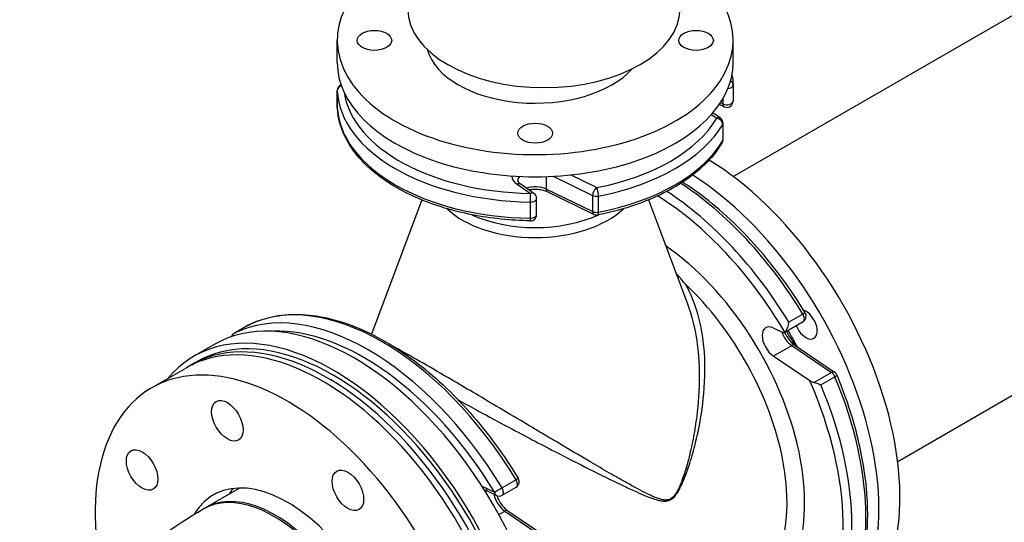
# Model space of a CAD drawing. Header units: millimetres. Extents: x 0 to 5940, y 0 to 4200.
# Tile 7 of 56: x 644 to 899, y 821 to 951. Entities that reach past the tile are written whole.
import ezdxf

# ---------------------------------------------------------------- set-up
doc = ezdxf.new("R2010")
doc.units = ezdxf.units.MM
doc.header["$LTSCALE"] = 50
doc.layers.add('02-LINIE-035', color=2, linetype='CONTINUOUS')

msp = doc.modelspace()

# ---------------------------------------------------------------- linework, layer by layer
at = {"layer": '02-LINIE-035'}
for p, q in [((828.96, 910.1), (1156.53, 1099.23)), ((871.52, 836.39), (1199.09, 1025.51)), ((726.56, 939.57), (726.56, 945.31)), ((828.96, 939.57), (828.96, 945.31)), ((726.57, 932.32), (726.57, 928.14)), ((726.57, 928.12), (726.57, 932.3)), ((828.94, 933.75), (828.94, 929.57)), ((826.31, 930.19), (826.31, 928.86)), ((826.65, 928.13), (825.4, 928.73)), ((826.31, 928.86), (825.68, 929.17)), ((823.36, 926.13), (824.75, 925.17)), ((825.65, 925.18), (823.71, 926.52)), ((826.26, 923.57), (826.26, 919.39)), ((826.35, 919.69), (826.35, 923.87)), ((780.64, 910.05), (780.64, 906.82)), ((782.43, 910.13), (792.61, 905.2)), ((793.64, 907.21), (786.89, 910.48)), ((773.1, 908.07), (776.52, 905.71)), ((777.43, 905.73), (774.01, 908.08)), ((792.61, 901.02), (780.64, 906.82)), ((778.12, 900.23), (778.12, 904.41)), ((792.94, 900.29), (780.97, 906.09)), ((792.61, 905.2), (792.61, 901.02)), ((794.15, 900.85), (794.15, 905.03)), ((748.45, 904.02), (735.41, 869.31)), ((776.48, 903.48), (776.48, 899.3)), ((807.07, 904.02), (817.07, 877.39)), ((847.02, 874.46), (843.4, 872.37)), ((703.49, 871.6), (699.87, 869.51)), ((699.9, 869.53), (703.52, 871.62)), ((842.3, 869.82), (847.05, 872.57)), ((839.35, 870.92), (841.6, 869.85)), ((694.92, 866.71), (689.49, 863.57)), ((839.35, 863.63), (844.1, 866.38)), ((844.1, 866.38), (854.42, 859.38)), ((844.9, 866.46), (855.22, 859.46)), ((848.77, 857.24), (839.35, 863.63)), ((688.93, 861.4), (690.29, 862.19)), ((678.52, 855.39), (687.57, 860.62)), ((854.42, 859.38), (849.91, 856.77)), ((851.65, 856.2), (855.27, 858.29)), ((772.8, 831.61), (769.18, 829.52)), ((701.28, 829.48), (692.27, 824.27)), ((767.28, 828.36), (765.03, 829.43)), ((765.48, 828.64), (767.72, 827.57)), ((769.21, 827.63), (772.83, 829.72)), ((768.33, 822.63), (769.88, 823.53)), ((769.88, 823.53), (780.2, 816.53)), ((770.68, 823.61), (781, 816.61))]:
    msp.add_line(p, q, dxfattribs=at)
for centre, start, end in [((728.17, 932.32), 113.1442, 180), ((827.34, 933.75), 0, 2.4743), ((728.17, 928.14), 180, 182.4743), ((827.34, 929.57), 244.1519, 0), ((824.75, 923.87), 0, 55.4697), ((824.75, 919.69), 329.6558, 0), ((776.52, 904.41), 0, 55.4697), ((776.52, 900.23), 269.1748, 0), ((793.64, 901.73), 244.1519, 281.0413), ((846.25, 873.95), 300, 31.2257), ((704.29, 870.21), 116.3273, 120), ((700.67, 868.12), 120, 161.3741), ((854.32, 858.13), 22.7611, 55.8481), ((772.03, 831.1), 300, 31.2257), ((768.41, 829.01), 244.5303, 300)]:
    msp.add_arc(centre, 1.6, start, end, dxfattribs=at)
for centre, major_axis, ratio, start_param, end_param in [((777.76, 945.31), (51.2, 0), 0.57735, 2.269605, 7.033178), ((780.02, 953.41), (35.2, 0), 0.57735, 3.141593, 6.283185), ((777.76, 945.31), (-28.16, 0), 0.57735, 0.150055, 2.671711), ((777.76, 939.57), (-51.2, 0), 0.57735, 0, 3.141593), ((827.34, 933.75), (1.6, 0.07), 0.816243, 0, 0.900116), ((728.17, 932.32), (-1.6, -0.07), 0.816243, 5.022055, 6.247929), ((728.17, 932.32), (-1.6, 0), 0.57735, 0, 0.024943), ((777.76, 933.03), (-51.2, 0), 0.57735, 0.024943, 1.545854), ((827.34, 933.75), (1.6, 0), 0.57735, 4.882958, 6.283185), ((777.76, 934.34), (-49.6, 0), 0.57735, 0.088504, 1.545854), ((728.17, 928.14), (-1.6, 0), 0.57735, 0, 0.024943), ((777.76, 928.85), (-51.2, 0), 0.57735, 0.024943, 1.545854), ((728.17, 928.14), (-1.6, -0.07), 0.816243, 6.247929, 6.283185), ((827.34, 929.57), (1.6, 0), 0.57735, 4.014257, 6.283185), ((827.34, 929.57), (-0.7, -1.44), 0.524834, 5.457801, 6.283185), ((777.76, 934.34), (49.6, 0), 0.57735, 5.03831, 5.957264), ((824.75, 923.87), (0.91, 1.32), 0.625473, 0, 0.83301), ((824.75, 923.87), (1.38, -0.81), 0.773513, 0.425184, 1.99598), ((777.76, 933.03), (51.2, 0), 0.57735, 5.03831, 5.957264), ((824.75, 923.87), (1.6, 0), 0.57735, 5.957264, 6.283185), ((777.76, 928.85), (51.2, 0), 0.57735, 5.03831, 5.957264), ((824.75, 919.69), (1.38, -0.81), 0.773513, 0, 0.425184), ((824.75, 919.69), (1.6, 0), 0.57735, 5.957264, 6.283185), ((821.2, 856.48), (36, -62.35), 0.57735, 0, 2.325817), ((777.76, 910.32), (-6.08, 0), 0.57735, 0.030777, 0.698132), ((777.76, 909.02), (-4.48, 0), 0.57735, 5.851213, 6.283185), ((815.77, 853.34), (36, -62.35), 0.57735, 0.002442, 2.302558), ((773.1, 906.76), (0.91, 1.32), 0.625473, 0, 0.83301), ((777.76, 904.84), (-4.48, 0), 0.57735, 4.014257, 5.24536), ((781.67, 907.53), (-0.7, -1.44), 0.524834, 5.457801, 6.283185), ((793.64, 905.91), (-0.7, -1.44), 0.524834, 3.887004, 5.457801), ((793.64, 905.91), (-0.31, 1.57), 0.261427, 4.071196, 5.641992), ((812.38, 851.38), (36, -62.35), 0.57735, 1.607838, 2.296329), ((776.52, 904.41), (-0.02, -1.6), 0.020363, 3.757219, 5.328015), ((776.52, 904.41), (1.6, 0), 0.57735, 4.687446, 6.283185), ((776.52, 904.41), (0.91, 1.32), 0.625473, 0, 0.83301), ((793.64, 905.91), (-1.6, 0), 0.57735, 0.872665, 1.896717), ((807.63, 848.64), (35.2, -60.97), 0.57735, 1.585111, 2.320025), ((808.76, 849.29), (-36, 62.35), 0.57735, 4.749431, 5.437867), ((777.76, 909.64), (26.58, 0), 0.57735, 3.681407, 5.743371), ((777.76, 912.06), (-26.29, 0), 0.57735, 0.896193, 2.245399), ((776.52, 900.23), (1.6, 0), 0.57735, 4.687446, 6.283185), ((776.52, 900.23), (-0.02, -1.6), 0.020363, 5.328015, 6.283185), ((793.64, 901.73), (-1.6, 0), 0.57735, 0.872665, 1.896717), ((793.64, 901.73), (-0.7, -1.44), 0.524834, 5.457801, 6.283185), ((793.64, 901.73), (0.31, -1.57), 0.261427, 0, 0.929603), ((807.63, 848.64), (28.16, -48.77), 0.57735, 6.135727, 8.541319), ((738.16, 808.54), (-36, 62.35), 0.57735, 4.749431, 6.246143), ((805.36, 847.34), (26.56, -46), 0.57735, 0, 2.051367), ((734.54, 806.45), (-36, 62.35), 0.57735, 4.749431, 6.246143), ((730.92, 804.35), (-36, 62.35), 0.57735, 3.497525, 6.283185), ((725.49, 801.22), (-36, 62.35), 0.57735, 3.639496, 6.494396), ((847.77, 871.82), (2.08, -3.6), 0.57735, 4.467853, 8.839321), ((846.25, 873.95), (1.37, 0.83), 0.030238, 0, 0.954993), ((846.25, 873.95), (0.8, -1.39), 0.57735, 0, 1.607838), ((725.49, 801.22), (-35.2, 60.97), 0.57735, 3.63892, 6.283185), ((704.29, 870.21), (-0.8, 1.39), 0.57735, 6.246143, 6.283185), ((704.29, 870.21), (-0.71, 1.43), 0.815936, 0, 0.052326), ((839.63, 867.12), (-2.24, 3.88), 0.57735, 5.585054, 8.552113), ((722.77, 799.65), (-35.2, 60.97), 0.57735, 3.701545, 6.283185), ((724.13, 800.44), (-35.2, 60.97), 0.57735, 3.670922, 6.302471), ((700.67, 868.12), (-0.71, 1.43), 0.815936, 0.052326, 0.807984), ((700.67, 868.12), (-0.8, 1.39), 0.57735, 6.246143, 6.283185), ((733.41, 805.79), (-35.2, 60.97), 0.57735, 4.749431, 5.989262), ((844.38, 869.86), (2.24, -3.88), 0.57735, 4.386342, 5.410521), ((841.5, 871.21), (0.8, -1.39), 0.57735, 5.585054, 6.308863), ((814.87, 852.82), (28.8, -49.88), 0.57735, 1.502444, 1.588283), ((844, 865.13), (0.9, 1.32), 0.524834, 0, 0.825385), ((713.72, 794.43), (-35.2, 60.97), 0.57735, 3.886648, 7.381746), ((854.32, 858.13), (0.9, 1.32), 0.524834, 0, 0.825385), ((854.32, 858.13), (0.8, -1.39), 0.57735, 1.354243, 2.268928), ((854.32, 858.13), (1.48, 0.62), 0.175436, 5.339053, 6.283185), ((812.38, 851.38), (36, -62.35), 0.57735, 0.216553, 1.354243), ((807.63, 848.64), (35.2, -60.97), 0.57735, 0.216553, 1.383254), ((808.76, 849.29), (36, -62.35), 0.57735, 0.216553, 1.354243), ((713.72, 794.43), (-19.2, 33.26), 0.57735, 3.793368, 6.594938), ((772.03, 831.1), (1.37, 0.83), 0.030238, 0, 0.954993), ((772.03, 831.1), (0.8, -1.39), 0.57735, 0, 1.607838), ((710.1, 792.34), (-18.29, 31.68), 0.57735, 3.847615, 6.283185), ((710.55, 792.6), (-18.29, 31.68), 0.57735, 3.838393, 6.295558), ((722.77, 799.65), (-19.2, 33.26), 0.57735, 0.237941, 0.309454), ((765.41, 824.27), (-3.04, 5.27), 0.57735, 5.585054, 5.800849), ((766.17, 830.08), (-0.69, -1.44), 0.625473, 5.450176, 6.283185), ((770.16, 827.01), (2.24, -3.88), 0.57735, 4.179418, 5.410521), ((768.41, 829.01), (-1.37, -0.83), 0.030238, 4.096586, 5.667382), ((768.41, 829.01), (-0.69, -1.44), 0.625473, 5.450176, 6.283185), ((768.41, 829.01), (0.8, -1.39), 0.57735, 0, 1.607838), ((814.99, 826.21), (-1.6, 2.77), 0.57735, 1.076635, 1.147964), ((769.79, 822.28), (0.9, 1.32), 0.524834, 0, 0.825385)]:
    msp.add_ellipse(centre, major_axis=major_axis, ratio=ratio, start_param=start_param, end_param=end_param, dxfattribs=at)
for centre, major_axis in [((736.16, 945.31), (4.48, 0)), ((819.36, 945.31), (4.48, 0)), ((777.76, 921.3), (4.48, 0)), ((698.14, 846.88), (-2.88, 4.99)), ((676.09, 834.15), (-2.88, 4.99)), ((729.31, 828.88), (-2.88, 4.99))]:
    msp.add_ellipse(centre, major_axis=major_axis, ratio=0.57735, dxfattribs=at)
msp.add_open_spline([(828.65, 936.35), (828.81, 935.51), (828.9, 934.66), (828.94, 933.82)], degree=3, dxfattribs=at)
for points, knots in [([(776.5, 898.63), (771.38, 898.7), (766.28, 899.23), (756.56, 901.14), (751.95, 902.53), (743.61, 906.06), (739.89, 908.21), (733.68, 913.09), (731.19, 915.84), (727.7, 921.73), (726.71, 924.89), (726.58, 928.07)], [0.810341, 0.810341, 0.810341, 0.810341, 1.114523, 1.114523, 1.418705, 1.418705, 1.722887, 1.722887, 2.02707, 2.02707, 2.331252, 2.331252, 2.331252, 2.331252]), ([(826.13, 918.88), (825.08, 917.09), (823.77, 915.38), (820.64, 912.15), (818.83, 910.64), (814.79, 907.83), (812.56, 906.54), (807.75, 904.23), (805.17, 903.21), (799.73, 901.46), (796.88, 900.73), (793.95, 900.15)], [5.8237082, 5.8237082, 5.8237082, 5.8237082, 6.0074991, 6.0074991, 6.1912899, 6.1912899, 6.3750807, 6.3750807, 6.5588715, 6.5588715, 6.7426624, 6.7426624, 6.7426624, 6.7426624]), ([(774.01, 908.08), (773.88, 908.16), (773.78, 908.25), (773.6, 908.41), (773.53, 908.49), (773.42, 908.64), (773.38, 908.7), (773.32, 908.82), (773.3, 908.87), (773.28, 908.95), (773.28, 908.98), (773.28, 909.02)], [1.6580628, 1.6580628, 1.6580628, 1.6580628, 1.7976891, 1.7976891, 1.9373155, 1.9373155, 2.0769418, 2.0769418, 2.2165682, 2.2165682, 2.3561945, 2.3561945, 2.3561945, 2.3561945]), ([(780.97, 906.09), (780.66, 906.24), (780.29, 906.37), (779.47, 906.59), (779.01, 906.67), (778.06, 906.75), (777.56, 906.76), (776.77, 906.7), (776.46, 906.66), (776.16, 906.6)], [1.658063, 1.658063, 1.658063, 1.658063, 1.925787, 1.925787, 2.203765, 2.203765, 2.487919, 2.487919, 2.67381, 2.67381, 2.67381, 2.67381]), ([(847.62, 874.78), (843.93, 880.86), (839.73, 886.6), (830.65, 896.9), (825.77, 901.45), (819.15, 906.43), (817.52, 907.56), (815.88, 908.61)], [0.8224402, 0.8224402, 0.8224402, 0.8224402, 1.1217826, 1.1217826, 1.4211251, 1.4211251, 1.5176456, 1.5176456, 1.5176456, 1.5176456]), ([(816.64, 882.2), (816.63, 882.21), (816.62, 882.22), (815.83, 883.21), (815.03, 884.15), (814.19, 885.06)], [-4.7452167, -4.7452167, -4.7452167, -4.7452167, -4.7395598, -4.7395598, -4.1362121, -4.1362121, -4.1362121, -4.1362121]), ([(812.88, 826.5), (813.2, 826.69), (813.5, 826.95), (814.12, 827.63), (814.43, 828.07), (814.98, 828.99), (815.23, 829.47), (816.01, 831.09), (816.47, 832.26), (817.51, 835.11), (818.04, 836.8), (819, 840.2), (819.42, 841.91), (820.54, 847.03), (821.07, 850.45), (821.75, 858.01), (821.78, 862.15), (821, 870), (820.21, 873.73), (818.31, 878.93), (817.54, 880.62), (816.64, 882.2)], [-50.507213, -50.507213, -50.507213, -50.507213, -50.298304, -50.298304, -50.032946, -50.032946, -49.767588, -49.767588, -49.158606, -49.158606, -48.300047, -48.300047, -47.441489, -47.441489, -45.724366, -45.724366, -43.614642, -43.614642, -41.578008, -41.578008, -40.53629, -40.53629, -40.53629, -40.53629]), ([(817.07, 877.39), (818.31, 874.08), (819.16, 870.51), (820.19, 862.8), (820.32, 858.62), (819.94, 850.96), (819.54, 847.49), (818.64, 842.29), (818.29, 840.56), (817.48, 837.11), (817.02, 835.39), (816.11, 832.49), (815.7, 831.3), (815, 829.67), (814.77, 829.18), (814.27, 828.25), (813.99, 827.81), (813.41, 827.14), (813.13, 826.89), (812.83, 826.71)], [41.674664, 41.674664, 41.674664, 41.674664, 43.614642, 43.614642, 45.724366, 45.724366, 47.441489, 47.441489, 48.300047, 48.300047, 49.158606, 49.158606, 49.767588, 49.767588, 50.032946, 50.032946, 50.298304, 50.298304, 50.507213, 50.507213, 50.507213, 50.507213]), ([(703.58, 871.65), (707.47, 873.57), (711.88, 874.49), (721.29, 874.3), (726.27, 873.18), (736.4, 869.1), (741.54, 866.13), (751.55, 858.6), (756.43, 854.05), (765.51, 843.75), (769.71, 838.01), (773.4, 831.93)], [3.964033, 3.964033, 3.964033, 3.964033, 4.263375, 4.263375, 4.562718, 4.562718, 4.86206, 4.86206, 5.161403, 5.161403, 5.460745, 5.460745, 5.460745, 5.460745]), ([(842.32, 869.83), (842.39, 869.88), (842.47, 869.95), (842.63, 870.15), (842.71, 870.28), (842.89, 870.62), (842.99, 870.83), (843.14, 871.26), (843.21, 871.48), (843.32, 871.93), (843.37, 872.15), (843.4, 872.37), (843.4, 872.37), (843.4, 872.37)], [0, 0, 0, 0, 0.0702595, 0.0702595, 0.1507881, 0.1507881, 0.2580896, 0.2580896, 0.3645241, 0.3645241, 0.4762975, 0.4762975, 0.4772933, 0.4772933, 0.4772933, 0.4772933]), ([(842.27, 869.81), (842.38, 869.54), (842.51, 869.28), (842.9, 868.59), (843.17, 868.18), (843.76, 867.45), (844.07, 867.12), (844.56, 866.7), (844.73, 866.57), (844.9, 866.46)], [3.7297282, 3.7297282, 3.7297282, 3.7297282, 3.9009769, 3.9009769, 4.185999, 4.185999, 4.4684667, 4.4684667, 4.6251225, 4.6251225, 4.6251225, 4.6251225]), ([(845.11, 866.32), (845.01, 866.49), (844.92, 866.65), (844.52, 867.3), (844.18, 867.77), (843.55, 868.71), (843.25, 869.19), (842.92, 869.82), (842.85, 869.96), (842.78, 870.1)], [-3.089584, -3.089584, -3.089584, -3.089584, -2.57085, -2.57085, -1.02519, -1.02519, 0.490176, 0.490176, 0.904209, 0.904209, 0.904209, 0.904209]), ([(812.83, 826.71), (812.58, 826.57), (812.32, 826.48), (811.71, 826.36), (811.35, 826.37), (810.64, 826.46), (810.28, 826.55), (809.42, 826.81), (808.92, 827), (807.85, 827.46), (807.27, 827.73), (805.91, 828.4), (805.12, 828.82), (803.29, 829.8), (802.24, 830.38), (799.81, 831.75), (798.41, 832.55), (795.4, 834.28), (793.79, 835.23), (789.88, 837.52), (787.57, 838.88), (781.56, 842.44), (777.81, 844.67), (771.62, 848.35), (769.2, 849.78), (762.84, 853.56), (758.92, 855.87), (752.66, 859.53), (750.17, 860.97), (745.46, 863.66), (743.32, 864.87), (741.48, 865.89), (741.4, 865.93), (741.31, 865.98)], [0, 0, 0, 0, 0.168761, 0.168761, 0.396367, 0.396367, 0.629466, 0.629466, 0.961224, 0.961224, 1.342211, 1.342211, 1.86596, 1.86596, 2.546833, 2.546833, 3.431969, 3.431969, 4.426993, 4.426993, 5.79835, 5.79835, 7.929087, 7.929087, 9.288165, 9.288165, 11.544565, 11.544565, 13.214471, 13.214471, 15.09136, 15.09136, 15.185612, 15.185612, 15.185612, 15.185612]), ([(855.56, 795.2), (857.72, 797.85), (859.47, 800.98), (862.1, 808.02), (862.99, 811.94), (863.87, 820.34), (863.87, 824.83), (862.99, 834.18), (862.12, 839.03), (859.55, 848.86), (857.86, 853.84), (855.79, 858.75)], [5.71434, 5.71434, 5.71434, 5.71434, 5.941878, 5.941878, 6.169416, 6.169416, 6.396954, 6.396954, 6.624492, 6.624492, 6.85203, 6.85203, 6.85203, 6.85203]), ([(849.91, 856.77), (849.76, 856.8), (849.61, 856.85), (849.23, 856.98), (848.97, 857.11), (848.77, 857.24)], [0.2287407, 0.2287407, 0.2287407, 0.2287407, 0.2953839, 0.2953839, 0.4242421, 0.4242421, 0.4242421, 0.4242421]), ([(849.91, 856.77), (850.15, 856.72), (850.4, 856.66), (850.99, 856.47), (851.34, 856.34), (851.65, 856.2), (851.65, 856.2), (851.65, 856.2)], [-0.3149648, -0.3149648, -0.3149648, -0.3149648, -0.1874602, -0.1874602, 0, 0, 0.0010054, 0.0010054, 0.0010054, 0.0010054]), ([(757.85, 852.29), (760.21, 850.99), (762.66, 849.65), (767.61, 846.96), (770.12, 845.62), (776.54, 842.21), (780.44, 840.17), (786.67, 836.96), (789.07, 835.74), (793.12, 833.7), (794.79, 832.86), (797.91, 831.33), (799.35, 830.63), (801.87, 829.44), (802.96, 828.94), (804.85, 828.09), (805.67, 827.74), (807.08, 827.17), (807.68, 826.94), (808.79, 826.56), (809.31, 826.4), (810.21, 826.2), (810.58, 826.14), (811.32, 826.09), (811.7, 826.1), (812.34, 826.25), (812.62, 826.35), (812.88, 826.5)], [-10.643543, -10.643543, -10.643543, -10.643543, -9.288165, -9.288165, -7.929087, -7.929087, -5.79835, -5.79835, -4.426993, -4.426993, -3.431969, -3.431969, -2.546833, -2.546833, -1.86596, -1.86596, -1.342211, -1.342211, -0.961224, -0.961224, -0.629466, -0.629466, -0.396367, -0.396367, -0.168761, -0.168761, 0, 0, 0, 0]), ([(764.68, 828.87), (764.71, 828.87), (764.75, 828.86), (764.88, 828.85), (764.98, 828.82), (765.21, 828.75), (765.34, 828.7), (765.48, 828.64)], [4.2867303, 4.2867303, 4.2867303, 4.2867303, 4.3458698, 4.3458698, 4.4854962, 4.4854962, 4.6251225, 4.6251225, 4.6251225, 4.6251225]), ([(767.83, 827.52), (767.84, 827.5), (767.84, 827.49), (768, 827.03), (768.2, 826.59), (768.68, 825.74), (768.95, 825.33), (769.54, 824.6), (769.86, 824.27), (770.34, 823.85), (770.52, 823.72), (770.68, 823.61)], [3.608145, 3.608145, 3.608145, 3.608145, 3.61956, 3.61956, 3.900977, 3.900977, 4.185999, 4.185999, 4.468467, 4.468467, 4.625123, 4.625123, 4.625123, 4.625123]), ([(666.36, 701.18), (665.83, 701.75), (665.31, 702.33), (657.29, 711.42), (651.19, 721.59), (645.27, 741.89), (644.42, 751.41), (646.54, 769.49), (649.29, 777.99), (657.8, 794.38), (663.88, 802.01), (677.16, 814.53), (684.24, 819.64), (691.81, 824.01)], [3.434706, 3.434706, 3.434706, 3.434706, 3.455752, 3.455752, 3.760279, 3.760279, 3.994402, 3.994402, 4.218271, 4.218271, 4.47615, 4.47615, 4.712389, 4.712389, 4.712389, 4.712389])]:
    msp.add_open_spline(points, degree=3, knots=knots, dxfattribs=at)

doc.saveas('drawing.dxf')
